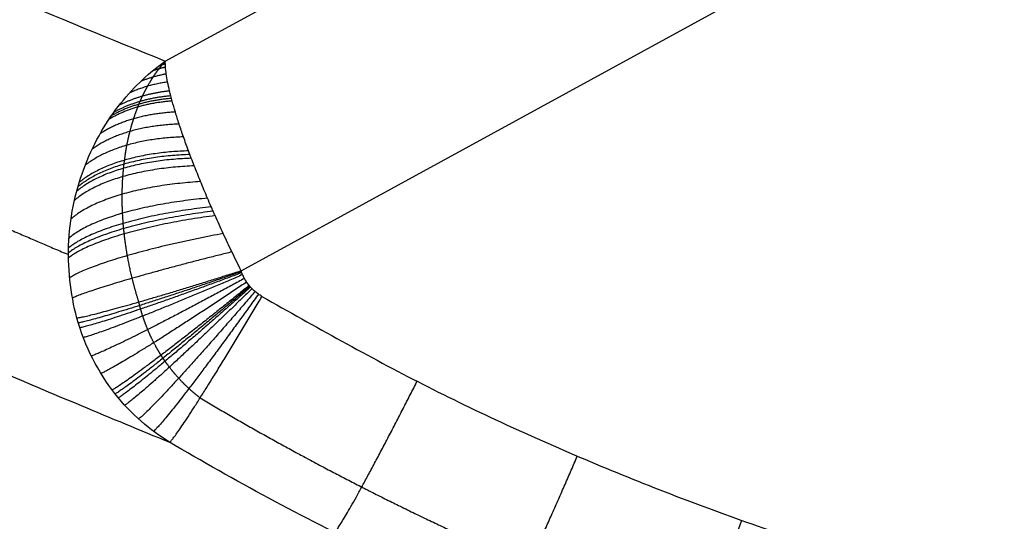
# Model space of a CAD drawing. Header units: millimetres. Extents: x -100 to 126, y -123 to 124.
# Tile 65 of 133: x -41 to -29, y 8 to 14. Entities that reach past the tile are written whole.
import ezdxf

# ---------------------------------------------------------------- set-up
doc = ezdxf.new("R2010")
doc.units = ezdxf.units.MM
doc.layers.add('Window garden_table', color=18, linetype='Continuous', true_color=0x000000)

msp = doc.modelspace()

# ---------------------------------------------------------------- linework, layer by layer
at = {"layer": 'Window garden_table'}
for p, q in [((-38.947, 13.355, 57.776), (-19.219, 24.14, 57.776)), ((-38.088, 10.977, 55.977), (-18.541, 21.663, 55.977))]:
    msp.add_line(p, q, dxfattribs=at)
at = {"layer": 'Window garden_table', "extrusion": (0.095362, -0.174434, -0.98004)}
for centre, radius in [((-1.574, -30.752, -191.356), 58.073), ((-1.574, -30.752, -193.856), 55.573), ((-1.574, -30.752, -178.829), 56.119), ((-1.574, -30.752, -163.856), 52.246)]:
    msp.add_circle(centre, radius, dxfattribs=at)
at = {"layer": 'Window garden_table', "extrusion": (-0.095362, 0.174434, 0.98004)}
msp.add_circle((1.574, -30.752, 161.332), 53.322, dxfattribs=at)
at = {"layer": 'Window garden_table', "extrusion": (0.095362, -0.174434, -0.98004)}
for centre, radius, start, end in [((-1.574, -30.752, -190.965), 58.042, 270, 90), ((-1.574, -30.752, -166.693), 54.196, 270, 90), ((-1.574, -30.752, -165.206), 53.093, 270, 90), ((-1.574, -30.752, -190.965), 58.042, 90, 270), ((-1.574, -30.752, -166.693), 54.196, 90, 270), ((-1.574, -30.752, -165.206), 53.093, 90, 270)]:
    msp.add_arc(centre, radius, start, end, dxfattribs=at)
at = {"layer": 'Window garden_table', "extrusion": (-0.095362, 0.174434, 0.98004)}
for centre, radius, start, end in [((1.574, -30.752, 191.747), 53.103, 90, 270), ((1.574, -30.752, 161.019), 53.297, 90, 270), ((1.574, -30.752, 162.774), 52.707, 90, 270), ((1.574, -30.752, 191.747), 53.103, 270, 90), ((1.574, -30.752, 161.019), 53.297, 270, 90), ((1.574, -30.752, 162.774), 52.707, 270, 90)]:
    msp.add_arc(centre, radius, start, end, dxfattribs=at)
at = {"layer": 'Window garden_table', "extrusion": (0.103662, -0.187475, -0.976784)}
for centre, radius in [((0.009, -26.072, -165.443), 55.621), ((0.009, -26.072, -165.788), 55.275), ((0.009, -26.072, -165.098), 55.275), ((0.009, -26.072, -165.443), 54.93)]:
    msp.add_arc(centre, radius, 91.7422, 88.6637, dxfattribs=at)
at = {"layer": 'Window garden_table', "extrusion": (0.102725, 0.187991, -0.976784)}
for centre, radius in [((-0.532, -25.465, -164.286), 55.621), ((-0.532, -25.465, -163.941), 55.275), ((-0.532, -25.465, -164.632), 55.275), ((-0.532, -25.465, -164.286), 54.93)]:
    msp.add_arc(centre, radius, 91.7422, 88.6637, dxfattribs=at)
at = {"layer": 'Window garden_table'}
for points, knots in [([(-40.11, 70.086, 50.967), (-39.583, 70.374, 50.967), (-39.074, 70.637, 50.967), (-38.039, 71.14, 50.97), (-37.543, 71.367, 50.972), (-36.102, 71.991, 50.98), (-35.222, 72.324, 50.986), (-33.602, 72.882, 51.001), (-32.861, 73.107, 51.009), (-31.48, 73.486, 51.026), (-30.835, 73.642, 51.035), (-29.008, 74.04, 51.062), (-27.921, 74.214, 51.081), (-25.904, 74.465, 51.119), (-24.974, 74.539, 51.138), (-23.218, 74.622, 51.178), (-22.393, 74.631, 51.198), (-20.821, 74.6, 51.238), (-20.074, 74.561, 51.258), (-17.922, 74.388, 51.319), (-16.607, 74.201, 51.36), (-14.136, 73.732, 51.441), (-12.982, 73.449, 51.483), (-10.795, 72.813, 51.565), (-9.762, 72.459, 51.607), (-7.794, 71.694, 51.69), (-6.859, 71.283, 51.731), (-5.07, 70.414, 51.815), (-4.217, 69.956, 51.856), (-1.762, 68.52, 51.982), (-0.267, 67.482, 52.066), (2.495, 65.276, 52.234), (3.761, 64.108, 52.318), (6.09, 61.662, 52.486), (7.152, 60.383, 52.571), (9.09, 57.722, 52.739), (9.966, 56.339, 52.824), (11.534, 53.472, 52.993), (12.227, 51.987, 53.078), (13.423, 48.915, 53.247), (13.927, 47.327, 53.332), (14.731, 44.039, 53.502), (15.032, 42.339, 53.587), (15.397, 38.813, 53.757), (15.463, 36.988, 53.842), (15.344, 34.137, 53.969), (15.267, 33.169, 54.012), (15.03, 31.19, 54.096), (14.87, 30.178, 54.139), (14.447, 28.102, 54.223), (14.185, 27.038, 54.265), (13.534, 24.846, 54.349), (13.145, 23.718, 54.391), (12.196, 21.375, 54.475), (11.637, 20.16, 54.517), (10.608, 18.245, 54.579), (10.233, 17.592, 54.599), (9.4, 16.245, 54.64), (8.942, 15.552, 54.66), (7.911, 14.112, 54.701), (7.339, 13.366, 54.72), (6.024, 11.798, 54.759), (5.282, 10.976, 54.779), (3.946, 9.65, 54.806), (3.462, 9.192, 54.815), (2.392, 8.239, 54.832), (1.802, 7.742, 54.84), (0.467, 6.697, 54.854), (-0.285, 6.145, 54.861), (-1.555, 5.297, 54.868), (-2.002, 5.012, 54.87), (-2.945, 4.439, 54.872), (-3.422, 4.164, 54.873), (-3.924, 3.889, 54.873)], [0, 0, 0, 0, 0.0004637, 0.0004637, 0.0009275, 0.0009275, 0.001855, 0.001855, 0.0027825, 0.0027825, 0.00371, 0.00371, 0.005565, 0.005565, 0.00742, 0.00742, 0.009275, 0.009275, 0.0111299, 0.0111299, 0.0148399, 0.0148399, 0.0185499, 0.0185499, 0.0222599, 0.0222599, 0.0259699, 0.0259699, 0.0296799, 0.0296799, 0.0371047, 0.0371047, 0.0445295, 0.0445295, 0.0519403, 0.0519403, 0.0593512, 0.0593512, 0.0667677, 0.0667677, 0.0741842, 0.0741842, 0.0816112, 0.0816112, 0.0890383, 0.0890383, 0.0927439, 0.0927439, 0.0964496, 0.0964496, 0.1001553, 0.1001553, 0.1038609, 0.1038609, 0.1075735, 0.1075735, 0.1094297, 0.1094297, 0.111286, 0.111286, 0.1131423, 0.1131423, 0.1149985, 0.1149985, 0.1159267, 0.1159267, 0.1168548, 0.1168548, 0.1177829, 0.1177829, 0.118247, 0.118247, 0.1187111, 0.1187111, 0.1187111, 0.1187111]), ([(-3.924, 3.889, 54.873), (-4.426, 3.615, 54.873), (-4.913, 3.363, 54.872), (-5.901, 2.88, 54.87), (-6.391, 2.654, 54.868), (-7.799, 2.039, 54.861), (-8.662, 1.708, 54.854), (-10.261, 1.149, 54.84), (-10.997, 0.922, 54.832), (-12.376, 0.536, 54.815), (-13.021, 0.376, 54.806), (-14.853, -0.032, 54.779), (-15.945, -0.213, 54.759), (-17.975, -0.474, 54.721), (-18.911, -0.552, 54.701), (-20.678, -0.643, 54.66), (-21.508, -0.654, 54.64), (-23.091, -0.629, 54.599), (-23.843, -0.592, 54.579), (-26.008, -0.425, 54.517), (-27.332, -0.24, 54.475), (-29.818, 0.226, 54.391), (-30.98, 0.508, 54.349), (-33.181, 1.145, 54.265), (-34.22, 1.499, 54.223), (-36.199, 2.265, 54.138), (-37.139, 2.677, 54.096), (-38.936, 3.548, 54.011), (-39.794, 4.008, 53.969), (-42.255, 5.446, 53.841), (-43.753, 6.485, 53.757), (-46.519, 8.692, 53.587), (-47.786, 9.862, 53.502), (-50.118, 12.311, 53.332), (-51.182, 13.592, 53.247), (-53.123, 16.258, 53.078), (-53.999, 17.642, 52.993), (-55.567, 20.511, 52.824), (-56.259, 21.995, 52.739), (-57.453, 25.064, 52.57), (-57.956, 26.65, 52.486), (-58.759, 29.929, 52.318), (-59.059, 31.624, 52.234), (-59.424, 35.136, 52.066), (-59.491, 36.954, 51.982), (-59.376, 39.792, 51.857), (-59.301, 40.757, 51.815), (-59.067, 42.731, 51.732), (-58.909, 43.739, 51.69), (-58.491, 45.807, 51.607), (-58.233, 46.867, 51.566), (-57.589, 49.051, 51.483), (-57.205, 50.175, 51.442), (-56.268, 52.507, 51.36), (-55.715, 53.716, 51.319), (-54.699, 55.622, 51.258), (-54.329, 56.272, 51.238), (-53.506, 57.613, 51.198), (-53.054, 58.303, 51.178), (-52.037, 59.737, 51.139), (-51.472, 60.48, 51.119), (-50.172, 62.045, 51.081), (-49.439, 62.865, 51.062), (-48.118, 64.19, 51.035), (-47.639, 64.648, 51.026), (-46.575, 65.606, 51.009), (-45.987, 66.108, 51.001), (-44.648, 67.167, 50.986), (-43.895, 67.727, 50.98), (-42.583, 68.611, 50.972), (-42.114, 68.912, 50.97), (-41.132, 69.511, 50.967), (-40.636, 69.798, 50.967), (-40.11, 70.086, 50.967)], [0.1187111, 0.1187111, 0.1187111, 0.1187111, 0.1191748, 0.1191748, 0.1196384, 0.1196384, 0.1205658, 0.1205658, 0.1214931, 0.1214931, 0.1224205, 0.1224205, 0.1242752, 0.1242752, 0.1261299, 0.1261299, 0.1279846, 0.1279846, 0.1298393, 0.1298393, 0.1335487, 0.1335487, 0.1372618, 0.1372618, 0.1409748, 0.1409748, 0.1446879, 0.1446879, 0.1484009, 0.1484009, 0.1558162, 0.1558162, 0.1632315, 0.1632315, 0.1706489, 0.1706489, 0.1780662, 0.1780662, 0.1854812, 0.1854812, 0.1928962, 0.1928962, 0.200314, 0.200314, 0.2077318, 0.2077318, 0.2114404, 0.2114404, 0.2151491, 0.2151491, 0.2188578, 0.2188578, 0.2225664, 0.2225664, 0.2262803, 0.2262803, 0.2281373, 0.2281373, 0.2299943, 0.2299943, 0.2318513, 0.2318513, 0.2337082, 0.2337082, 0.2346367, 0.2346367, 0.2355652, 0.2355652, 0.2364937, 0.2364937, 0.2369579, 0.2369579, 0.2374222, 0.2374222, 0.2374222, 0.2374222]), ([(10.633, 36.11, 57.879), (10.601, 35.257, 57.915), (10.536, 34.386, 57.951), (10.329, 32.605, 58.022), (10.187, 31.695, 58.058), (9.811, 29.829, 58.13), (9.577, 28.873, 58.165), (8.993, 26.903, 58.236), (8.643, 25.889, 58.272), (7.788, 23.786, 58.342), (7.284, 22.698, 58.377), (6.356, 20.984, 58.429), (6.017, 20.399, 58.446), (5.265, 19.194, 58.48), (4.852, 18.574, 58.497), (3.921, 17.289, 58.531), (3.403, 16.622, 58.547), (2.213, 15.223, 58.58), (1.544, 14.492, 58.595), (0.345, 13.322, 58.618), (-0.086, 12.92, 58.625), (-1.038, 12.086, 58.638), (-1.563, 11.651, 58.645), (-2.733, 10.75, 58.656), (-3.374, 10.288, 58.661), (-4.794, 9.351, 58.668), (-5.587, 8.869, 58.67), (-6.818, 8.197, 58.67), (-7.219, 7.989, 58.669), (-8.019, 7.595, 58.667), (-8.427, 7.404, 58.666), (-9.596, 6.886, 58.661), (-10.335, 6.594, 58.656), (-11.715, 6.099, 58.645), (-12.362, 5.892, 58.638), (-13.579, 5.54, 58.625), (-14.15, 5.393, 58.618), (-15.784, 5.015, 58.596), (-16.764, 4.845, 58.58), (-18.582, 4.599, 58.548), (-19.423, 4.523, 58.531), (-21.009, 4.432, 58.498), (-21.755, 4.418, 58.481), (-23.176, 4.435, 58.446), (-23.852, 4.466, 58.429), (-25.797, 4.61, 58.377), (-26.987, 4.773, 58.342), (-29.219, 5.189, 58.272), (-30.262, 5.442, 58.236), (-32.237, 6.013, 58.165), (-33.168, 6.333, 58.13), (-34.942, 7.023, 58.058), (-35.785, 7.395, 58.022), (-37.396, 8.182, 57.951), (-38.164, 8.597, 57.915), (-38.899, 9.031, 57.879)], [-0.13917798, -0.13917798, -0.13917798, -0.13917798, -0.1349017, -0.1349017, -0.13062541, -0.13062541, -0.12635275, -0.12635275, -0.12208009, -0.12208009, -0.11780797, -0.11780797, -0.11567191, -0.11567191, -0.11353585, -0.11353585, -0.11139438, -0.11139438, -0.10925291, -0.10925291, -0.10818218, -0.10818218, -0.10711144, -0.10711144, -0.10604071, -0.10604071, -0.10496997, -0.10496997, -0.10443279, -0.10443279, -0.10389562, -0.10389562, -0.10282126, -0.10282126, -0.1017469, -0.1017469, -0.10067255, -0.10067255, -0.09852383, -0.09852383, -0.09637512, -0.09637512, -0.09423033, -0.09423033, -0.09208555, -0.09208555, -0.08779597, -0.08779597, -0.08350657, -0.08350657, -0.07921717, -0.07921717, -0.07492587, -0.07492587, -0.07063458, -0.07063458, -0.07063458, -0.07063458]), ([(-39.949, 10.44, 57.423), (-40.025, 10.717, 57.37), (-40.058, 11.02, 57.337), (-40.024, 11.618, 57.322), (-39.958, 11.912, 57.34), (-39.75, 12.444, 57.417), (-39.61, 12.68, 57.475), (-39.295, 13.074, 57.614), (-39.121, 13.232, 57.694), (-38.947, 13.355, 57.776)], [0, 0, 0, 0, 0.000831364, 0.000831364, 0.001662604, 0.001662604, 0.002494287, 0.002494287, 0.003325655, 0.003325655, 0.003325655, 0.003325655]), ([(-38.088, 10.977, 55.977), (-38.124, 11.049, 55.974), (-38.158, 11.12, 55.975), (-38.226, 11.26, 55.984), (-38.258, 11.33, 55.991), (-38.322, 11.467, 56.014), (-38.352, 11.535, 56.029), (-38.39, 11.619, 56.051), (-38.397, 11.636, 56.056), (-38.412, 11.669, 56.065), (-38.419, 11.686, 56.07), (-38.441, 11.735, 56.086), (-38.455, 11.768, 56.097), (-38.496, 11.864, 56.133), (-38.522, 11.927, 56.159), (-38.572, 12.049, 56.217), (-38.596, 12.109, 56.249), (-38.63, 12.196, 56.3), (-38.641, 12.225, 56.317), (-38.658, 12.267, 56.344), (-38.663, 12.281, 56.354), (-38.674, 12.309, 56.372), (-38.679, 12.323, 56.382), (-38.704, 12.391, 56.43), (-38.723, 12.444, 56.47), (-38.759, 12.546, 56.553), (-38.775, 12.594, 56.597), (-38.806, 12.688, 56.687), (-38.82, 12.733, 56.733), (-38.846, 12.82, 56.83), (-38.858, 12.862, 56.879), (-38.872, 12.912, 56.943), (-38.874, 12.922, 56.956), (-38.88, 12.941, 56.982), (-38.882, 12.951, 56.995), (-38.889, 12.98, 57.035), (-38.894, 12.998, 57.061), (-38.907, 13.052, 57.142), (-38.914, 13.086, 57.196), (-38.927, 13.15, 57.307), (-38.932, 13.18, 57.364), (-38.94, 13.237, 57.478), (-38.943, 13.263, 57.537), (-38.946, 13.3, 57.626), (-38.946, 13.311, 57.655), (-38.947, 13.328, 57.7), (-38.947, 13.334, 57.716), (-38.947, 13.342, 57.738), (-38.947, 13.344, 57.746), (-38.947, 13.347, 57.755), (-38.947, 13.348, 57.757), (-38.947, 13.349, 57.761), (-38.947, 13.35, 57.763), (-38.947, 13.352, 57.769), (-38.947, 13.353, 57.772), (-38.947, 13.355, 57.776)], [0, 0, 0, 0, 0.226582, 0.226582, 0.453164, 0.453164, 0.679746, 0.679746, 0.736392, 0.736392, 0.793038, 0.793038, 0.906329, 0.906329, 1.132911, 1.132911, 1.359493, 1.359493, 1.472784, 1.472784, 1.529429, 1.529429, 1.586075, 1.586075, 1.812657, 1.812657, 2.039239, 2.039239, 2.265821, 2.265821, 2.492404, 2.492404, 2.549049, 2.549049, 2.605695, 2.605695, 2.718986, 2.718986, 2.945568, 2.945568, 3.17215, 3.17215, 3.398732, 3.398732, 3.512023, 3.512023, 3.568669, 3.568669, 3.596992, 3.596992, 3.604072, 3.604072, 3.611153, 3.611153, 3.625314, 3.625314, 3.625314, 3.625314]), ([(-42.871, 10.732, 69.02), (-42.218, 10.44, 67.148), (-41.558, 10.152, 65.279), (-40.235, 9.585, 61.565), (-39.571, 9.306, 59.721), (-38.899, 9.031, 57.879)], [0, 0, 0, 0, 6.023503, 6.023503, 11.975154, 11.975154, 11.975154, 11.975154]), ([(-38.899, 9.031, 57.879), (-39.117, 9.164, 57.803), (-39.334, 9.347, 57.722), (-39.706, 9.821, 57.563), (-39.86, 10.114, 57.486), (-39.949, 10.44, 57.423)], [-0.001874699, -0.001874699, -0.001874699, -0.001874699, -0.000937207, -0.000937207, 0, 0, 0, 0])]:
    msp.add_open_spline(points, degree=3, knots=knots, dxfattribs=at)
for points, weights, knots in [([(-39.559, 69.078, 49.518), (-40.597, 68.511, 49.518), (-41.607, 67.892, 49.521), (-43.562, 66.557, 49.531), (-44.507, 65.841, 49.539), (-46.321, 64.319, 49.559), (-47.191, 63.513, 49.571), (-48.847, 61.818, 49.601), (-49.634, 60.929, 49.618), (-51.117, 59.079, 49.657), (-51.813, 58.116, 49.679), (-53.108, 56.126, 49.728), (-53.707, 55.099, 49.754), (-54.801, 52.989, 49.811), (-55.297, 51.907, 49.842), (-56.181, 49.697, 49.907), (-56.569, 48.57, 49.942), (-57.233, 46.281, 50.015), (-57.51, 45.12, 50.053), (-57.948, 42.774, 50.133), (-58.11, 41.589, 50.174), (-58.319, 39.209, 50.26), (-58.365, 38.012, 50.304), (-58.341, 35.62, 50.396), (-58.27, 34.423, 50.443), (-58.014, 32.041, 50.538), (-57.827, 30.856, 50.587), (-57.341, 28.507, 50.686), (-57.04, 27.344, 50.737), (-56.327, 25.051, 50.839), (-55.915, 23.922, 50.89), (-54.983, 21.707, 50.994), (-54.463, 20.622, 51.046), (-53.321, 18.507, 51.151), (-52.698, 17.477, 51.203), (-51.355, 15.482, 51.307), (-50.635, 14.517, 51.359), (-49.105, 12.661, 51.462), (-48.295, 11.771, 51.513), (-46.592, 10.072, 51.613), (-45.699, 9.264, 51.663), (-43.839, 7.74, 51.76), (-42.872, 7.023, 51.808), (-40.873, 5.687, 51.901), (-39.841, 5.069, 51.946), (-37.723, 3.935, 52.034), (-36.636, 3.421, 52.076), (-34.417, 2.501, 52.158), (-33.286, 2.095, 52.198), (-30.99, 1.398, 52.273), (-29.825, 1.107, 52.308), (-27.472, 0.639, 52.376), (-26.285, 0.464, 52.407), (-23.899, 0.231, 52.467), (-22.701, 0.174, 52.494), (-20.905, 0.178, 52.532), (-20.307, 0.194, 52.544), (-19.111, 0.256, 52.566), (-18.514, 0.302, 52.577), (-17.323, 0.423, 52.598), (-16.729, 0.498, 52.607), (-15.546, 0.678, 52.625), (-14.957, 0.783, 52.634), (-13.785, 1.022, 52.649), (-13.202, 1.156, 52.656), (-12.043, 1.452, 52.669), (-11.467, 1.615, 52.675), (-10.325, 1.969, 52.685), (-9.758, 2.161, 52.69), (-8.635, 2.571, 52.698), (-8.079, 2.791, 52.701), (-6.978, 3.257, 52.706), (-6.433, 3.504, 52.708), (-5.357, 4.024, 52.711), (-4.825, 4.298, 52.712), (-3.776, 4.871, 52.712), (-3.258, 5.171, 52.711), (-2.239, 5.796, 52.708), (-1.737, 6.122, 52.706), (-0.751, 6.797, 52.701), (-0.266, 7.147, 52.698), (0.686, 7.871, 52.69), (1.153, 8.244, 52.685), (2.068, 9.015, 52.675), (2.516, 9.412, 52.669), (3.391, 10.227, 52.656), (3.819, 10.645, 52.649), (4.652, 11.503, 52.634), (5.059, 11.943, 52.625), (5.849, 12.841, 52.607), (6.233, 13.301, 52.598), (6.978, 14.238, 52.577), (7.338, 14.715, 52.566), (8.036, 15.689, 52.544), (8.372, 16.184, 52.532), (9.345, 17.694, 52.494), (9.944, 18.733, 52.467), (11.036, 20.867, 52.407), (11.529, 21.961, 52.376), (12.405, 24.193, 52.308), (12.789, 25.331, 52.273), (13.441, 27.641, 52.198), (13.711, 28.812, 52.158), (14.134, 31.176, 52.076), (14.288, 32.369, 52.034), (14.477, 34.764, 51.946), (14.513, 35.967, 51.901), (14.468, 38.37, 51.808), (14.387, 39.571, 51.76), (14.107, 41.96, 51.663), (13.909, 43.147, 51.613), (13.399, 45.498, 51.513), (13.086, 46.661, 51.462), (12.35, 48.951, 51.359), (11.926, 50.078, 51.307), (10.971, 52.285, 51.203), (10.44, 53.365, 51.151), (9.277, 55.469, 51.046), (8.644, 56.492, 50.994), (7.283, 58.472, 50.89), (6.555, 59.429, 50.839), (5.01, 61.266, 50.737), (4.193, 62.147, 50.686), (2.479, 63.824, 50.587), (1.581, 64.621, 50.538), (-0.285, 66.123, 50.443), (-1.255, 66.828, 50.396), (-3.256, 68.14, 50.304), (-4.288, 68.747, 50.26), (-6.404, 69.857, 50.174), (-7.489, 70.36, 50.133), (-9.7, 71.257, 50.053), (-10.827, 71.651, 50.015), (-13.112, 72.327, 49.942), (-14.271, 72.609, 49.907), (-16.608, 73.058, 49.842), (-17.787, 73.225, 49.811), (-20.154, 73.442, 49.754), (-21.342, 73.493, 49.728), (-23.716, 73.477, 49.679), (-24.902, 73.41, 49.657), (-27.26, 73.161, 49.618), (-28.433, 72.979, 49.601), (-30.753, 72.499, 49.571), (-31.901, 72.202, 49.559), (-34.162, 71.496, 49.539), (-35.275, 71.087, 49.531), (-37.454, 70.162, 49.521), (-38.52, 69.646, 49.518), (-39.559, 69.078, 49.518)], [0.905089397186, 0.905089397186, 0.905052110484, 0.904903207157, 0.904791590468, 0.904494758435, 0.904309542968, 0.903866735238, 0.903609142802, 0.903023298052, 0.902695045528, 0.90197009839, 0.901573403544, 0.900714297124, 0.900251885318, 0.89926458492, 0.898739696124, 0.897631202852, 0.897047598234, 0.89582596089, 0.895187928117, 0.893862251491, 0.893174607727, 0.891755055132, 0.891023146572, 0.889520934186, 0.888750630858, 0.887178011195, 0.886375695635, 0.884745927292, 0.883918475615, 0.882245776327, 0.881400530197, 0.879700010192, 0.878844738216, 0.877132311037, 0.876275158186, 0.874567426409, 0.873716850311, 0.872030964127, 0.87119565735, 0.869549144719, 0.868737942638, 0.867148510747, 0.866370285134, 0.864855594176, 0.864119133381, 0.862696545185, 0.862010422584, 0.860696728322, 0.860069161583, 0.858880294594, 0.858318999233, 0.857269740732, 0.856781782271, 0.856109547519, 0.855895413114, 0.855487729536, 0.855294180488, 0.854928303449, 0.854755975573, 0.85443311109, 0.854282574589, 0.854003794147, 0.8538755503, 0.853641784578, 0.853536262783, 0.853348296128, 0.853265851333, 0.853124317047, 0.853065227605, 0.852970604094, 0.852935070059, 0.852887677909, 0.85287581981, 0.85287581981, 0.852887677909, 0.852935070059, 0.852970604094, 0.853065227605, 0.853124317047, 0.853265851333, 0.853348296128, 0.853536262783, 0.853641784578, 0.8538755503, 0.854003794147, 0.854282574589, 0.85443311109, 0.854755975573, 0.854928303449, 0.855294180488, 0.855487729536, 0.855895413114, 0.856109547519, 0.856781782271, 0.857269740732, 0.858318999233, 0.858880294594, 0.860069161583, 0.860696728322, 0.862010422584, 0.862696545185, 0.864119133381, 0.864855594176, 0.866370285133, 0.867148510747, 0.868737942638, 0.869549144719, 0.87119565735, 0.872030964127, 0.873716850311, 0.874567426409, 0.876275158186, 0.877132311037, 0.878844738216, 0.879700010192, 0.881400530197, 0.882245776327, 0.883918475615, 0.884745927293, 0.886375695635, 0.887178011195, 0.888750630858, 0.889520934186, 0.891023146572, 0.891755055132, 0.893174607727, 0.893862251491, 0.895187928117, 0.89582596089, 0.897047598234, 0.897631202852, 0.898739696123, 0.89926458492, 0.900251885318, 0.900714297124, 0.901573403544, 0.90197009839, 0.902695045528, 0.903023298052, 0.903609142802, 0.903866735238, 0.904309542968, 0.904494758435, 0.904791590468, 0.904903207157, 0.905052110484, 0.905089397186, 0.905089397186], [0, 0, 0, 0, 0.098175, 0.098175, 0.19635, 0.19635, 0.294524, 0.294524, 0.392699, 0.392699, 0.490874, 0.490874, 0.589049, 0.589049, 0.687223, 0.687223, 0.785398, 0.785398, 0.883573, 0.883573, 0.981748, 0.981748, 1.079922, 1.079922, 1.178097, 1.178097, 1.276272, 1.276272, 1.374447, 1.374447, 1.472622, 1.472622, 1.570796, 1.570796, 1.668971, 1.668971, 1.767146, 1.767146, 1.865321, 1.865321, 1.963495, 1.963495, 2.06167, 2.06167, 2.159845, 2.159845, 2.25802, 2.25802, 2.356194, 2.356194, 2.454369, 2.454369, 2.552544, 2.552544, 2.650719, 2.650719, 2.699806, 2.699806, 2.748894, 2.748894, 2.797981, 2.797981, 2.847068, 2.847068, 2.896156, 2.896156, 2.945243, 2.945243, 2.99433, 2.99433, 3.043418, 3.043418, 3.092505, 3.092505, 3.141593, 3.141593, 3.19068, 3.19068, 3.239767, 3.239767, 3.288855, 3.288855, 3.337942, 3.337942, 3.38703, 3.38703, 3.436117, 3.436117, 3.485204, 3.485204, 3.534292, 3.534292, 3.583379, 3.583379, 3.632467, 3.632467, 3.730641, 3.730641, 3.828816, 3.828816, 3.926991, 3.926991, 4.025166, 4.025166, 4.12334, 4.12334, 4.221515, 4.221515, 4.31969, 4.31969, 4.417865, 4.417865, 4.516039, 4.516039, 4.614214, 4.614214, 4.712389, 4.712389, 4.810564, 4.810564, 4.908739, 4.908739, 5.006913, 5.006913, 5.105088, 5.105088, 5.203263, 5.203263, 5.301438, 5.301438, 5.399612, 5.399612, 5.497787, 5.497787, 5.595962, 5.595962, 5.694137, 5.694137, 5.792311, 5.792311, 5.890486, 5.890486, 5.988661, 5.988661, 6.086836, 6.086836, 6.185011, 6.185011, 6.283185, 6.283185, 6.283185, 6.283185]), ([(-38.552, 9.533, 56.552), (-37.952, 9.176, 56.578), (-37.34, 8.839, 56.603), (-36.097, 8.205, 56.652), (-35.466, 7.908, 56.676), (-34.185, 7.355, 56.723), (-33.536, 7.099, 56.745), (-32.224, 6.63, 56.79), (-31.56, 6.416, 56.811), (-30.221, 6.033, 56.853), (-29.545, 5.862, 56.873), (-28.184, 5.566, 56.912), (-27.5, 5.439, 56.931), (-26.123, 5.231, 56.967), (-25.432, 5.15, 56.984), (-24.046, 5.031, 57.017), (-23.351, 4.994, 57.033), (-21.961, 4.966, 57.062), (-21.266, 4.974, 57.076), (-19.878, 5.036, 57.102), (-19.185, 5.089, 57.114), (-17.804, 5.24, 57.137), (-17.116, 5.339, 57.147), (-15.748, 5.58, 57.166), (-15.068, 5.722, 57.175), (-13.72, 6.051, 57.19), (-13.051, 6.238, 57.197), (-11.727, 6.654, 57.209), (-11.072, 6.884, 57.213), (-9.778, 7.386, 57.221), (-9.139, 7.657, 57.224), (-7.881, 8.242, 57.228), (-7.262, 8.555, 57.229), (-6.044, 9.221, 57.229), (-5.446, 9.573, 57.228), (-4.275, 10.317, 57.224), (-3.701, 10.708, 57.221), (-2.581, 11.526, 57.213), (-2.034, 11.954, 57.209), (-0.969, 12.843, 57.197), (-0.451, 13.306, 57.19), (0.555, 14.263, 57.175), (1.042, 14.758, 57.166), (1.983, 15.78, 57.147), (2.437, 16.306, 57.137), (3.309, 17.386, 57.114), (3.728, 17.941, 57.102), (4.53, 19.076, 57.076), (4.912, 19.657, 57.062), (5.638, 20.843, 57.033), (5.982, 21.448, 57.017), (6.631, 22.678, 56.984), (6.935, 23.304, 56.967), (7.503, 24.575, 56.931), (7.766, 25.22, 56.912), (8.251, 26.525, 56.873), (8.473, 27.186, 56.853), (8.872, 28.52, 56.811), (9.051, 29.194, 56.79), (9.364, 30.553, 56.745), (9.499, 31.237, 56.723), (9.725, 32.613, 56.676), (9.816, 33.305, 56.652), (9.953, 34.694, 56.603), (9.999, 35.391, 56.578), (10.023, 36.089, 56.552)], [0.866683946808, 0.866176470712, 0.865677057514, 0.8646967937, 0.864215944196, 0.863275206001, 0.862815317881, 0.861918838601, 0.861482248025, 0.860634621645, 0.860223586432, 0.859429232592, 0.859045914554, 0.858309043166, 0.857955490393, 0.857280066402, 0.85695819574, 0.856347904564, 0.856059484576, 0.855517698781, 0.855264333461, 0.85479408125, 0.854577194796, 0.854181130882, 0.854001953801, 0.853682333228, 0.853541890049, 0.853300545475, 0.85319964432, 0.853037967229, 0.852977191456, 0.852896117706, 0.85287581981, 0.85287581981, 0.852896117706, 0.852977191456, 0.853037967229, 0.85319964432, 0.853300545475, 0.853541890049, 0.853682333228, 0.854001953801, 0.854181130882, 0.854577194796, 0.854794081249, 0.855264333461, 0.855517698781, 0.856059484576, 0.856347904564, 0.85695819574, 0.857280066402, 0.857955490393, 0.858309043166, 0.859045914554, 0.859429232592, 0.860223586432, 0.860634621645, 0.861482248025, 0.861918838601, 0.862815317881, 0.863275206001, 0.864215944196, 0.8646967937, 0.865677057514, 0.866176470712, 0.866683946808], [2.114134, 2.114134, 2.114134, 2.114134, 2.17835, 2.17835, 2.242567, 2.242567, 2.306783, 2.306783, 2.370999, 2.370999, 2.435215, 2.435215, 2.499431, 2.499431, 2.563647, 2.563647, 2.627863, 2.627863, 2.69208, 2.69208, 2.756296, 2.756296, 2.820512, 2.820512, 2.884728, 2.884728, 2.948944, 2.948944, 3.01316, 3.01316, 3.077377, 3.077377, 3.141593, 3.141593, 3.205809, 3.205809, 3.270025, 3.270025, 3.334241, 3.334241, 3.398457, 3.398457, 3.462673, 3.462673, 3.52689, 3.52689, 3.591106, 3.591106, 3.655322, 3.655322, 3.719538, 3.719538, 3.783754, 3.783754, 3.84797, 3.84797, 3.912186, 3.912186, 3.976403, 3.976403, 4.040619, 4.040619, 4.104835, 4.104835, 4.169051, 4.169051, 4.169051, 4.169051]), ([(-39.247, 10.622, 56.375), (-39.276, 10.713, 56.371), (-39.301, 10.802, 56.372), (-39.344, 10.978, 56.382), (-39.362, 11.064, 56.39), (-39.392, 11.232, 56.415), (-39.404, 11.314, 56.43), (-39.415, 11.415, 56.453), (-39.417, 11.435, 56.458), (-39.421, 11.475, 56.467), (-39.423, 11.494, 56.472), (-39.427, 11.553, 56.488), (-39.43, 11.591, 56.499), (-39.435, 11.703, 56.534), (-39.437, 11.775, 56.559), (-39.435, 11.914, 56.612), (-39.433, 11.98, 56.64), (-39.426, 12.077, 56.685), (-39.423, 12.109, 56.7), (-39.418, 12.155, 56.724), (-39.417, 12.171, 56.731), (-39.413, 12.201, 56.747), (-39.411, 12.216, 56.755), (-39.402, 12.29, 56.795), (-39.393, 12.347, 56.828), (-39.372, 12.455, 56.895), (-39.36, 12.507, 56.93), (-39.335, 12.607, 56.999), (-39.321, 12.655, 57.035), (-39.291, 12.747, 57.107), (-39.275, 12.792, 57.144), (-39.254, 12.845, 57.191), (-39.25, 12.856, 57.201), (-39.241, 12.877, 57.22), (-39.237, 12.887, 57.229), (-39.224, 12.918, 57.258), (-39.215, 12.938, 57.277), (-39.187, 12.997, 57.334), (-39.168, 13.034, 57.373), (-39.128, 13.106, 57.451), (-39.107, 13.141, 57.491), (-39.064, 13.207, 57.57), (-39.042, 13.238, 57.611), (-39.007, 13.283, 57.672), (-38.995, 13.298, 57.693), (-38.977, 13.32, 57.724), (-38.971, 13.327, 57.734), (-38.962, 13.337, 57.75), (-38.959, 13.341, 57.755), (-38.955, 13.345, 57.762), (-38.955, 13.346, 57.763), (-38.953, 13.348, 57.766), (-38.952, 13.349, 57.767), (-38.95, 13.351, 57.771), (-38.949, 13.353, 57.773), (-38.947, 13.355, 57.776)], [0.898330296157, 0.900165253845, 0.902285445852, 0.906968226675, 0.909530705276, 0.914984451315, 0.917875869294, 0.921633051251, 0.922391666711, 0.923921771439, 0.924693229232, 0.927012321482, 0.928568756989, 0.933252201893, 0.936392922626, 0.942634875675, 0.945736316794, 0.95031197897, 0.951824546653, 0.954069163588, 0.954813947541, 0.956288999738, 0.957019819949, 0.960639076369, 0.963422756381, 0.968738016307, 0.971269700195, 0.976057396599, 0.978313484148, 0.982528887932, 0.984488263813, 0.986739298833, 0.98717959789, 0.988040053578, 0.988460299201, 0.989686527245, 0.990459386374, 0.992643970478, 0.993921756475, 0.996118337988, 0.997037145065, 0.998512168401, 0.999068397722, 0.999626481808, 0.999766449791, 0.999906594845, 0.999941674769, 0.9999767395, 0.999985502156, 0.999992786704, 0.999994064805, 0.999996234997, 0.999997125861, 0.999999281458, 1, 1], [0, 0, 0, 0, 0.226582, 0.226582, 0.453164, 0.453164, 0.679746, 0.679746, 0.736392, 0.736392, 0.793038, 0.793038, 0.906329, 0.906329, 1.132911, 1.132911, 1.359493, 1.359493, 1.472784, 1.472784, 1.529429, 1.529429, 1.586075, 1.586075, 1.812657, 1.812657, 2.039239, 2.039239, 2.265821, 2.265821, 2.492404, 2.492404, 2.549049, 2.549049, 2.605695, 2.605695, 2.718986, 2.718986, 2.945568, 2.945568, 3.17215, 3.17215, 3.398732, 3.398732, 3.512023, 3.512023, 3.568669, 3.568669, 3.596992, 3.596992, 3.604072, 3.604072, 3.611153, 3.611153, 3.625314, 3.625314, 3.625314, 3.625314]), ([(-43.838, 12.835, 68.383), (-43.203, 12.544, 66.5), (-42.564, 12.257, 64.623), (-41.3, 11.698, 60.941), (-40.674, 11.427, 59.134), (-40.045, 11.159, 57.336)], [0.769507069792, 0.767375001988, 0.765157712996, 0.760612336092, 0.758291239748, 0.75586670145], [0, 0, 0, 0, 6.023503, 6.023503, 11.827787, 11.827787, 11.827787, 11.827787]), ([(-38.552, 9.533, 56.552), (-38.596, 9.567, 56.543), (-38.639, 9.603, 56.535), (-38.72, 9.678, 56.518), (-38.759, 9.716, 56.51), (-38.832, 9.797, 56.494), (-38.867, 9.839, 56.486), (-38.917, 9.905, 56.474), (-38.934, 9.927, 56.47), (-38.957, 9.961, 56.464), (-38.965, 9.972, 56.462), (-38.98, 9.995, 56.458), (-38.988, 10.007, 56.457), (-39.025, 10.065, 56.447), (-39.052, 10.112, 56.44), (-39.103, 10.209, 56.426), (-39.126, 10.258, 56.419), (-39.167, 10.359, 56.405), (-39.186, 10.41, 56.399), (-39.211, 10.489, 56.39), (-39.219, 10.515, 56.387), (-39.23, 10.555, 56.382), (-39.234, 10.569, 56.381), (-39.24, 10.595, 56.378), (-39.244, 10.609, 56.376), (-39.247, 10.622, 56.375)], [0.866683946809, 0.868338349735, 0.869953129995, 0.873107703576, 0.874647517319, 0.877654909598, 0.879122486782, 0.881270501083, 0.881977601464, 0.883024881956, 0.883371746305, 0.884061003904, 0.884402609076, 0.886091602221, 0.8873861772, 0.889866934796, 0.891053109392, 0.893318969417, 0.89439866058, 0.895937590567, 0.896437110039, 0.897165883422, 0.897405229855, 0.897874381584, 0.89810452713, 0.898330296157], [0, 0, 0, 0, 0.232179, 0.232179, 0.464357, 0.464357, 0.696536, 0.696536, 0.812625, 0.812625, 0.87067, 0.87067, 0.928714, 0.928714, 1.160893, 1.160893, 1.393071, 1.393071, 1.62525, 1.62525, 1.741339, 1.741339, 1.799384, 1.799384, 1.857428, 1.857428, 1.857428, 1.857428])]:
    msp.add_rational_spline(points, weights, degree=3, knots=knots, dxfattribs=at)
at = {"layer": 'Window garden_table', "extrusion": (0.018779, -0.034351, -0.999233)}
for points, weights, knots in [([(-5.302, 6.418, 51.746), (24.865, 22.91, 51.746), (8.164, 53.46, 50.382), (-8.537, 84.01, 49.018), (-38.705, 67.517, 49.018)], [1, 0.707106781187, 1, 0.707106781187, 1], [108.739017, 108.739017, 108.739017, 163.108526, 163.108526, 217.478034, 217.478034, 217.478034]), ([(-37.851, 10.685, 55.992), (-22.656, 1.726, 56.585), (-7.321, 10.11, 56.585), (8.014, 18.493, 56.585), (8.675, 36.12, 55.992)], [0.866179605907, 0.810552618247, 1, 0.810552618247, 0.866179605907], [66.277454, 66.277454, 66.277454, 97.957628, 97.957628, 129.637802, 129.637802, 129.637802])]:
    msp.add_rational_spline(points, weights, degree=2, knots=knots, dxfattribs=at)
at = {"layer": 'Window garden_table', "extrusion": (-0.018779, 0.034351, 0.999233)}
msp.add_rational_spline([(-38.705, 67.517, 49.018), (-68.873, 51.024, 49.018), (-52.172, 20.475, 50.382), (-35.47, -10.075, 51.746), (-5.302, 6.418, 51.746)], [1, 0.707106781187, 1, 0.707106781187, 1], degree=2, knots=[0, 0, 0, 54.369509, 54.369509, 108.739017, 108.739017, 108.739017], dxfattribs=at)
at = {"layer": 'Window garden_table', "extrusion": (0.46054, -0.842412, 0.279722)}
msp.add_open_spline([(-42.623, 14.902, 68.488), (-42.019, 14.638, 66.701), (-41.412, 14.377, 64.914), (-40.187, 13.861, 61.343), (-39.57, 13.606, 59.559), (-38.947, 13.355, 57.776)], degree=3, knots=[-0.01143061, -0.01143061, -0.01143061, -0.01143061, -0.00571531, -0.00571531, 0, 0, 0, 0], dxfattribs=at)
at = {"layer": 'Window garden_table', "extrusion": (0.427909, 0.515687, 0.742267)}
msp.add_rational_spline([(-38.947, 13.322, 57.685), (-38.984, 13.313, 57.713), (-39.02, 13.301, 57.742)], [1, 0.999719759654, 1], degree=2, dxfattribs=at)
at = {"layer": 'Window garden_table', "extrusion": (0.434913, 0.503315, 0.746676)}
msp.add_rational_spline([(-38.947, 13.339, 57.731), (-38.965, 13.334, 57.745), (-38.983, 13.328, 57.759)], [1, 0.999930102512, 1], degree=2, dxfattribs=at)
at = {"layer": 'Window garden_table', "extrusion": (0.438382, 0.49708, 0.748821)}
msp.add_rational_spline([(-38.947, 13.347, 57.753), (-38.956, 13.344, 57.76), (-38.965, 13.342, 57.768)], [1, 0.999982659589, 1], degree=2, dxfattribs=at)
at = {"layer": 'Window garden_table', "extrusion": (0.439246, 0.495517, 0.749351)}
msp.add_rational_spline([(-38.947, 13.349, 57.759), (-38.954, 13.347, 57.764), (-38.961, 13.345, 57.77)], [1, 0.999990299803, 1], degree=2, dxfattribs=at)
at = {"layer": 'Window garden_table', "extrusion": (0.440099, 0.493968, 0.749872)}
msp.add_rational_spline([(-38.947, 13.351, 57.765), (-38.952, 13.349, 57.768), (-38.956, 13.348, 57.772)], [1, 0.999995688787, 1], degree=2, dxfattribs=at)
at = {"layer": 'Window garden_table', "extrusion": (0.383916, 0.587484, 0.71237)}
msp.add_rational_spline([(-38.936, 13.209, 57.421), (-39.09, 13.181, 57.527), (-39.226, 13.125, 57.647)], [1, 0.995549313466, 1], degree=2, dxfattribs=at)
at = {"layer": 'Window garden_table', "extrusion": (0.413633, 0.540064, 0.732966)}
msp.add_rational_spline([(-38.945, 13.287, 57.596), (-39.02, 13.27, 57.651), (-39.09, 13.245, 57.709)], [1, 0.998880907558, 1], degree=2, dxfattribs=at)
at = {"layer": 'Window garden_table', "extrusion": (0.352451, 0.63335, 0.688945)}
msp.add_rational_spline([(-38.92, 13.118, 57.252), (-39.158, 13.085, 57.404), (-39.354, 12.993, 57.589)], [1, 0.990040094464, 1], degree=2, dxfattribs=at)
at = {"layer": 'Window garden_table', "extrusion": (0.301325, 0.69966, 0.647827)}
msp.add_rational_spline([(-38.884, 12.961, 57.009), (-39.258, 12.928, 57.217), (-39.531, 12.774, 57.511)], [1, 0.977738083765, 1], degree=2, dxfattribs=at)
at = {"layer": 'Window garden_table', "extrusion": (0.31895, 0.677865, 0.662397)}
msp.add_rational_spline([(-38.898, 13.016, 57.088), (-39.225, 12.983, 57.28), (-39.474, 12.85, 57.535)], [1, 0.982375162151, 1], degree=2, dxfattribs=at)
at = {"layer": 'Window garden_table', "extrusion": (0.283093, 0.721109, 0.632345)}
msp.add_rational_spline([(-38.869, 12.902, 56.931), (-39.291, 12.872, 57.154), (-39.585, 12.695, 57.487)], [1, 0.972578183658, 1], degree=2, dxfattribs=at)
at = {"layer": 'Window garden_table', "extrusion": (0.292276, 0.710442, 0.640193)}
msp.add_rational_spline([(-38.877, 12.932, 56.969), (-39.275, 12.9, 57.186), (-39.558, 12.735, 57.499)], [1, 0.975219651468, 1], degree=2, dxfattribs=at)
at = {"layer": 'Window garden_table', "extrusion": (0.245004, 0.762547, 0.598745)}
msp.add_rational_spline([(-38.833, 12.777, 56.782), (-39.354, 12.751, 57.028), (-39.686, 12.531, 57.445)], [1, 0.96084237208, 1], degree=2, dxfattribs=at)
at = {"layer": 'Window garden_table', "extrusion": (0.20446, 0.801998, 0.561245)}
msp.add_rational_spline([(-38.79, 12.641, 56.642), (-39.415, 12.619, 56.901), (-39.777, 12.357, 57.408)], [1, 0.947327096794, 1], degree=2, dxfattribs=at)
at = {"layer": 'Window garden_table', "extrusion": (0.161032, 0.83932, 0.51924)}
msp.add_rational_spline([(-38.741, 12.495, 56.511), (-39.472, 12.473, 56.773), (-39.856, 12.173, 57.378)], [1, 0.932160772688, 1], degree=2, dxfattribs=at)
at = {"layer": 'Window garden_table', "extrusion": (0.101902, 0.882474, 0.459191)}
msp.add_rational_spline([(-38.668, 12.295, 56.363), (-39.538, 12.267, 56.611), (-39.938, 11.929, 57.349)], [1, 0.911102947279, 1], degree=2, dxfattribs=at)
at = {"layer": 'Window garden_table', "extrusion": (0.114208, 0.874196, 0.471951)}
msp.add_rational_spline([(-38.684, 12.337, 56.391), (-39.525, 12.311, 56.644), (-39.923, 11.979, 57.354)], [1, 0.915487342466, 1], degree=2, dxfattribs=at)
at = {"layer": 'Window garden_table', "extrusion": (0.089345, 0.890546, 0.446033)}
msp.add_rational_spline([(-38.652, 12.253, 56.335), (-39.55, 12.221, 56.579), (-39.952, 11.878, 57.345)], [1, 0.906641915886, 1], degree=2, dxfattribs=at)
at = {"layer": 'Window garden_table', "extrusion": (0.063636, 0.905911, 0.418659)}
msp.add_rational_spline([(-38.619, 12.167, 56.283), (-39.573, 12.127, 56.514), (-39.977, 11.775, 57.338)], [1, 0.897573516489, 1], degree=2, dxfattribs=at)
at = {"layer": 'Window garden_table', "extrusion": (0.009741, 0.933128, 0.359413)}
msp.add_rational_spline([(-38.547, 11.988, 56.188), (-39.612, 11.922, 56.388), (-40.016, 11.564, 57.329)], [1, 0.879027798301, 1], degree=2, dxfattribs=at)
at = {"layer": 'Window garden_table', "extrusion": (-0.047759, 0.954779, 0.293454)}
msp.add_rational_spline([(-38.469, 11.8, 56.109), (-39.638, 11.693, 56.268), (-40.039, 11.347, 57.329)], [1, 0.860259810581, 1], degree=2, dxfattribs=at)
at = {"layer": 'Window garden_table', "extrusion": (-0.093445, 0.96651, 0.23901)}
msp.add_rational_spline([(-38.405, 11.652, 56.06), (-39.648, 11.501, 56.185), (-40.045, 11.179, 57.335)], [1, 0.84631343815, 1], degree=2, dxfattribs=at)
at = {"layer": 'Window garden_table', "extrusion": (-0.077967, 0.963085, 0.257659)}
msp.add_rational_spline([(-38.426, 11.702, 56.076), (-39.646, 11.567, 56.212), (-40.044, 11.235, 57.332)], [1, 0.850932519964, 1], degree=2, dxfattribs=at)
at = {"layer": 'Window garden_table', "extrusion": (-0.109082, 0.969393, 0.219952)}
msp.add_rational_spline([(-38.382, 11.602, 56.046), (-39.649, 11.434, 56.159), (-40.045, 11.122, 57.338)], [1, 0.841763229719, 1], degree=2, dxfattribs=at)
at = {"layer": 'Window garden_table', "extrusion": (-0.172868, 0.974957, 0.139912)}
msp.add_rational_spline([(-38.29, 11.398, 56.003), (-39.638, 11.15, 56.067), (-40.033, 10.895, 57.356)], [1, 0.824515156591, 1], degree=2, dxfattribs=at)
at = {"layer": 'Window garden_table', "extrusion": (-0.238298, 0.969705, 0.053728)}
msp.add_rational_spline([(-38.192, 11.19, 55.979), (-39.601, 10.843, 56), (-40.001, 10.668, 57.385)], [1, 0.809253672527, 1], degree=2, dxfattribs=at)
at = {"layer": 'Window garden_table', "extrusion": (-0.304686, 0.951677, -0.038442)}
msp.add_rational_spline([(-39.949, 10.44, 57.423), (-39.533, 10.514, 55.966), (-38.088, 10.977, 55.977)], [1, 0.796660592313, 1], degree=2, dxfattribs=at)
at = {"layer": 'Window garden_table', "extrusion": (-0.327613, 0.944023, -0.03861)}
msp.add_rational_spline([(-38.084, 10.966, 55.978), (-39.524, 10.466, 55.968), (-39.933, 10.384, 57.434)], [1, 0.795279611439, 1], degree=2, dxfattribs=at)
at = {"layer": 'Window garden_table', "extrusion": (-0.350342, 0.93582, -0.038755)}
msp.add_rational_spline([(-38.08, 10.954, 55.978), (-39.515, 10.417, 55.97), (-39.916, 10.328, 57.446)], [1, 0.793845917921, 1], degree=2, dxfattribs=at)
at = {"layer": 'Window garden_table', "extrusion": (-0.018779, 0.034351, 0.999233)}
msp.add_open_spline([(-37.851, 10.685, 55.992), (-37.865, 10.693, 55.991), (-37.878, 10.702, 55.991), (-37.904, 10.72, 55.99), (-37.917, 10.73, 55.989), (-37.941, 10.751, 55.988), (-37.953, 10.762, 55.987), (-37.97, 10.779, 55.986), (-37.975, 10.785, 55.986), (-37.983, 10.794, 55.986), (-37.986, 10.797, 55.985), (-37.991, 10.803, 55.985), (-37.994, 10.806, 55.985), (-38.007, 10.822, 55.984), (-38.016, 10.835, 55.984), (-38.034, 10.861, 55.982), (-38.042, 10.875, 55.982), (-38.057, 10.903, 55.98), (-38.064, 10.917, 55.98), (-38.074, 10.939, 55.979), (-38.077, 10.947, 55.979), (-38.081, 10.958, 55.978), (-38.083, 10.962, 55.978), (-38.085, 10.97, 55.978), (-38.087, 10.973, 55.977), (-38.088, 10.977, 55.977)], degree=3, knots=[0, 0, 0, 0, 0.232179, 0.232179, 0.464357, 0.464357, 0.696536, 0.696536, 0.812625, 0.812625, 0.87067, 0.87067, 0.928714, 0.928714, 1.160893, 1.160893, 1.393071, 1.393071, 1.62525, 1.62525, 1.741339, 1.741339, 1.799384, 1.799384, 1.857428, 1.857428, 1.857428, 1.857428], dxfattribs=at)
at = {"layer": 'Window garden_table', "extrusion": (-0.394757, 0.917959, -0.038976)}
msp.add_rational_spline([(-38.071, 10.932, 55.979), (-39.493, 10.32, 55.974), (-39.877, 10.218, 57.469)], [1, 0.790849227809, 1], degree=2, dxfattribs=at)
at = {"layer": 'Window garden_table', "extrusion": (-0.479158, 0.876855, -0.039149)}
msp.add_rational_spline([(-38.05, 10.889, 55.981), (-39.438, 10.13, 55.981), (-39.787, 10.009, 57.519)], [1, 0.784372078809, 1], degree=2, dxfattribs=at)
at = {"layer": 'Window garden_table', "extrusion": (-0.557921, 0.828978, -0.038983)}
msp.add_rational_spline([(-38.025, 10.848, 55.983), (-39.368, 9.944, 55.989), (-39.678, 9.81, 57.572)], [1, 0.777253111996, 1], degree=2, dxfattribs=at)
at = {"layer": 'Window garden_table', "extrusion": (0.63128, -0.774599, 0.038492)}
msp.add_rational_spline([(-37.996, 10.809, 55.985), (-39.283, 9.761, 55.997), (-39.551, 9.624, 57.629)], [1, 0.769480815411, 1], degree=2, dxfattribs=at)
at = {"layer": 'Window garden_table', "extrusion": (0.648793, -0.759999, 0.03832)}
msp.add_rational_spline([(-37.989, 10.8, 55.985), (-39.26, 9.716, 55.999), (-39.517, 9.579, 57.644)], [1, 0.767432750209, 1], degree=2, dxfattribs=at)
at = {"layer": 'Window garden_table', "extrusion": (0.665897, -0.745069, 0.038128)}
msp.add_rational_spline([(-37.981, 10.791, 55.986), (-39.235, 9.671, 56.001), (-39.481, 9.535, 57.659)], [1, 0.765351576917, 1], degree=2, dxfattribs=at)
at = {"layer": 'Window garden_table', "extrusion": (0.698755, -0.714368, 0.03769)}
msp.add_rational_spline([(-37.964, 10.773, 55.987), (-39.183, 9.582, 56.005), (-39.408, 9.451, 57.689)], [1, 0.761108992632, 1], degree=2, dxfattribs=at)
at = {"layer": 'Window garden_table', "extrusion": (0.759301, -0.649709, 0.036605)}
msp.add_rational_spline([(-37.929, 10.741, 55.988), (-39.068, 9.411, 56.013), (-39.251, 9.295, 57.751)], [1, 0.752302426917, 1], degree=2, dxfattribs=at)
at = {"layer": 'Window garden_table', "extrusion": (0.813286, -0.580795, 0.035251)}
msp.add_rational_spline([(-37.891, 10.711, 55.99), (-38.939, 9.246, 56.021), (-39.082, 9.155, 57.814)], [1, 0.743060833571, 1], degree=2, dxfattribs=at)
at = {"layer": 'Window garden_table', "extrusion": (0.860948, -0.50758, 0.033629)}
msp.add_rational_spline([(-38.899, 9.031, 57.879), (-38.793, 9.089, 56.029), (-37.851, 10.685, 55.992)], [1, 0.733367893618, 1], degree=2, dxfattribs=at)
at = {"layer": 'Window garden_table', "extrusion": (0.891635, -0.451602, 0.032282)}
msp.add_rational_spline([(-37.029, 8.007, 57.967), (-36.937, 8.054, 56.099), (-36.091, 9.722, 56.058)], [1, 0.730373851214, 1], degree=2, dxfattribs=at)
at = {"layer": 'Window garden_table', "extrusion": (0.918728, -0.393688, 0.0308)}
msp.add_rational_spline([(-35.097, 7.104, 58.051), (-35.018, 7.141, 56.167), (-34.274, 8.873, 56.121)], [1, 0.727491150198, 1], degree=2, dxfattribs=at)
at = {"layer": 'Window garden_table', "extrusion": (0.942098, -0.334064, 0.02919)}
msp.add_rational_spline([(-33.113, 6.327, 58.131), (-33.045, 6.353, 56.231), (-32.409, 8.144, 56.181)], [1, 0.724734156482, 1], degree=2, dxfattribs=at)

doc.saveas('drawing.dxf')
